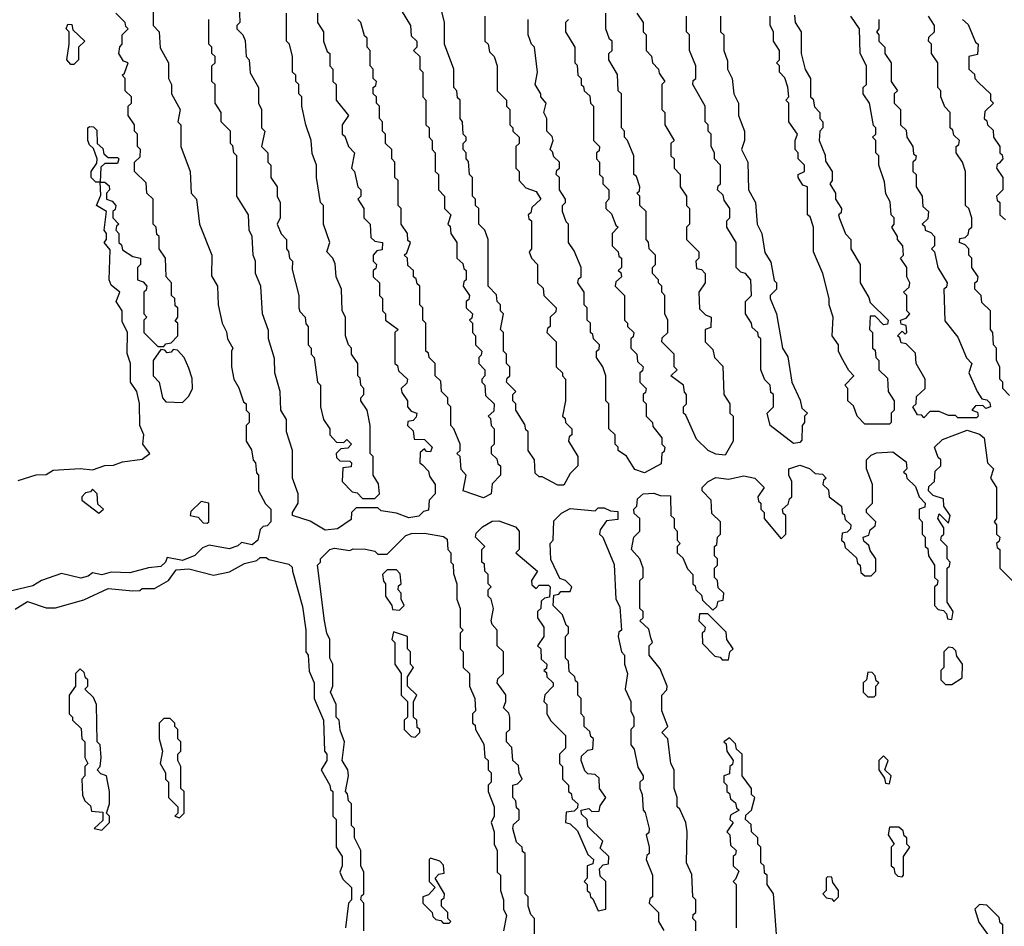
# Model space of a CAD drawing. Extents: x 2737310 to 2869991, y 870230 to 1012730.
# Tile 240 of 256: x 2790310 to 2793485, y 938920 to 941844. Entities that reach past the tile are written whole.
import ezdxf

# ---------------------------------------------------------------- set-up
doc = ezdxf.new("R2010")
doc.units = 0

msp = doc.modelspace()

# ---------------------------------------------------------------- linework, layer by layer
at = {"layer": '0CON02XD'}
for points in [[(2792065, 940342.5), (2792045, 940342.5), (2791995, 940370), (2791985, 940370), (2791971.7, 940381.7), (2791970, 940425), (2791950, 940455), (2791950, 940515), (2791941.7, 940521.7), (2791938.3, 940538.3), (2791910, 940585), (2791910, 940605), (2791900, 940615), (2791900, 940635), (2791910, 940645), (2791880, 940675), (2791881.7, 940688.3), (2791890, 940695), (2791890, 940725), (2791880, 940735), (2791880, 940765), (2791870, 940775), (2791870, 940835), (2791860, 940845), (2791870, 940895), (2791860, 940905), (2791860, 940925), (2791850, 940935), (2791847, 940957), (2791820, 940985), (2791820, 941135), (2791810, 941165), (2791790, 941185), (2791790, 941235), (2791780, 941245), (2791780, 941265), (2791770, 941275), (2791770, 941335), (2791760, 941345), (2791757, 941387), (2791750, 941395), (2791750, 941415), (2791740, 941425), (2791740, 941445), (2791750, 941455), (2791750, 941465), (2791740, 941475), (2791737.5, 941515), (2791730, 941525), (2791730, 941585), (2791721.7, 941591.7), (2791720, 941615), (2791710, 941625), (2791710, 941685), (2791680, 941765), (2791680, 941835), (2791662.5, 941905)], [(2790740, 941885), (2790740, 941825), (2790760, 941805), (2790763, 941753), (2790790, 941705), (2790790, 941655), (2790800, 941635), (2790800, 941605), (2790827.5, 941555), (2790820, 941515), (2790830, 941505), (2790830, 941435), (2790860, 941355), (2790862.5, 941285), (2790880, 941265), (2790890, 941185), (2790930, 941085), (2790928.3, 941018.3), (2790947.5, 940985), (2790950, 940925), (2790962.5, 940865), (2790977, 940837), (2790980, 940815), (2790997.5, 940785), (2790992.5, 940775), (2790992.5, 940725), (2791000, 940685), (2791017, 940657), (2791031.7, 940611.7), (2791040, 940605), (2791040, 940585), (2791050, 940575), (2791050, 940545), (2791040, 940535), (2791040, 940485), (2791057, 940457), (2791063, 940423), (2791070, 940415), (2791073, 940383), (2791080, 940375), (2791080, 940325), (2791103, 940283), (2791120, 940265), (2791120, 940225), (2791108.3, 940211.7), (2791095, 940210), (2791085, 940200), (2791077.5, 940165), (2791059.3, 940150.7), (2791025, 940157.5), (2791013.3, 940146.7), (2790985, 940137.5), (2790920.7, 940149.3), (2790899.3, 940140.7), (2790874.2, 940115.8), (2790835, 940100), (2790785, 940110), (2790780, 940095), (2790765, 940080), (2790725, 940076.7), (2790665, 940060), (2790605, 940062.5), (2790575, 940053.3), (2790545, 940060), (2790530.7, 940049.3), (2790507, 940043), (2790445, 940057.5), (2790380, 940035), (2790352.3, 940017.7), (2790285, 940002.5)], [(2791017.5, 941895), (2791020, 941835), (2791010, 941825), (2791010, 941815), (2791030, 941795), (2791037, 941777), (2791040, 941725), (2791050, 941715), (2791053, 941673), (2791080, 941625), (2791080, 941575), (2791090, 941555), (2791090, 941495), (2791100, 941485), (2791090, 941435), (2791110, 941415), (2791110, 941385), (2791120, 941375), (2791120, 941335), (2791140, 941305), (2791140, 941275), (2791150, 941255), (2791150, 941205), (2791140, 941185), (2791153, 941153), (2791170, 941135), (2791170, 941105), (2791177, 941097), (2791180, 941075), (2791190, 941065), (2791188.3, 941038.3), (2791210, 940955), (2791210, 940915), (2791213, 940903), (2791230, 940885), (2791233, 940863), (2791240, 940855), (2791240, 940795), (2791250, 940785), (2791250, 940765), (2791260, 940755), (2791270, 940675), (2791280, 940665), (2791280, 940595), (2791290, 940555), (2791310, 940525), (2791310, 940505), (2791331.7, 940481.7), (2791355, 940480), (2791365, 940490), (2791380, 940475), (2791368.3, 940461.7), (2791345, 940460), (2791330, 940445), (2791331.7, 940431.7), (2791341.7, 940421.7), (2791375, 940420), (2791380, 940415), (2791378.3, 940401.7), (2791351.7, 940398.3), (2791350, 940355), (2791381.7, 940321.7), (2791398.3, 940318.3), (2791415, 940300), (2791455, 940300), (2791470, 940315), (2791467, 940347), (2791450, 940375), (2791450, 940435), (2791440, 940445), (2791440, 940535), (2791430, 940585), (2791410, 940615), (2791410, 940625), (2791420, 940635), (2791420, 940655), (2791410, 940665), (2791408.3, 940688.3), (2791400, 940695), (2791400, 940735), (2791380, 940765), (2791380, 940785), (2791370, 940795), (2791360, 940825), (2791360, 940885), (2791350, 940905), (2791347.5, 940975), (2791330, 941015), (2791327, 941057), (2791320, 941075), (2791300, 941095), (2791310, 941125), (2791290, 941185), (2791290, 941245), (2791280, 941255), (2791267.5, 941335), (2791267.5, 941375), (2791253, 941413), (2791250, 941455), (2791232.5, 941505), (2791220, 941565), (2791220, 941595), (2791210, 941605), (2791210, 941635), (2791200, 941645), (2791200, 941665), (2791190, 941675), (2791190, 941725), (2791180, 941765), (2791170, 941775), (2791170, 941865)], [(2791540, 941875), (2791570, 941825), (2791571.7, 941791.7), (2791590, 941775), (2791590, 941755), (2791580, 941745), (2791600, 941725), (2791600, 941685), (2791610, 941675), (2791610, 941595), (2791620, 941585), (2791620, 941505), (2791630, 941495), (2791630, 941465), (2791640, 941455), (2791640, 941425), (2791650, 941415), (2791650, 941355), (2791660, 941345), (2791660, 941295), (2791680, 941275), (2791680, 941235), (2791700, 941215), (2791690, 941185), (2791698.3, 941178.3), (2791700, 941155), (2791720, 941125), (2791720, 941075), (2791738.3, 941058.3), (2791741.7, 941041.7), (2791750, 941035), (2791750, 941005), (2791741.7, 940998.3), (2791740, 940985), (2791760, 940955), (2791758.3, 940941.7), (2791750, 940935), (2791750, 940915), (2791770, 940895), (2791768.3, 940881.7), (2791760, 940875), (2791770, 940865), (2791770, 940835), (2791780, 940825), (2791780, 940795), (2791800, 940775), (2791798.3, 940761.7), (2791790, 940755), (2791790, 940735), (2791810, 940715), (2791810, 940695), (2791800, 940685), (2791800, 940675), (2791810, 940665), (2791811.7, 940631.7), (2791840, 940605), (2791838.3, 940581.7), (2791820, 940565), (2791828.3, 940558.3), (2791830, 940535), (2791840, 940525), (2791840, 940475), (2791830, 940465), (2791830, 940445), (2791848.3, 940428.3), (2791851.7, 940411.7), (2791860, 940405), (2791860, 940375), (2791833, 940347), (2791830, 940315), (2791805, 940302.5)], [(2790811.7, 940871.7), (2790820, 940885), (2790820, 940915), (2790811.7, 940921.7), (2790810, 940945), (2790800, 940955), (2790800, 940995), (2790782.5, 941015), (2790780, 941075), (2790760, 941105), (2790760, 941145), (2790751.7, 941151.7), (2790750, 941175), (2790740, 941185), (2790740, 941265), (2790720, 941285), (2790718.3, 941318.3), (2790680, 941355), (2790680, 941385), (2790698.3, 941401.7), (2790700, 941425), (2790690, 941435), (2790690, 941475), (2790680, 941485), (2790680, 941505), (2790660, 941535), (2790660, 941565), (2790670, 941575), (2790670, 941595), (2790650, 941615), (2790650, 941655), (2790640, 941665), (2790648.3, 941671.7), (2790660, 941705), (2790645, 941710), (2790630, 941735), (2790633, 941757), (2790640, 941765), (2790640, 941795), (2790660, 941815), (2790651.7, 941821.7), (2790650, 941835), (2790620, 941865)], [(2791295, 940197.5), (2791247, 940227), (2791190, 940245), (2791190, 940255), (2791207.5, 940285), (2791207.5, 940315), (2791190, 940365), (2791190, 940455), (2791170, 940515), (2791170, 940555), (2791152.5, 940585), (2791150, 940645), (2791132.5, 940705), (2791131.7, 940751.7), (2791112.5, 940815), (2791111.7, 940841.7), (2791092.5, 940895), (2791087.5, 940985), (2791070, 941025), (2791070, 941065), (2791062.5, 941085), (2791060, 941145), (2791050, 941165), (2791047.5, 941215), (2791010, 941275), (2791010, 941405), (2791000, 941415), (2790997, 941437), (2790990, 941445), (2790990, 941485), (2790960, 941515), (2790960, 941545), (2790940, 941575), (2790940, 941635), (2790930, 941645), (2790930, 941695), (2790940, 941705), (2790940, 941725), (2790930, 941735), (2790930, 941755), (2790920, 941765), (2790920, 941845)], [(2791270, 941865), (2791270, 941835), (2791290, 941805), (2791290, 941775), (2791301.7, 941741.7), (2791310, 941735), (2791310, 941695), (2791320, 941685), (2791320, 941645), (2791330, 941635), (2791330, 941585), (2791370, 941535), (2791350, 941505), (2791350, 941475), (2791358.3, 941468.3), (2791370, 941435), (2791390, 941415), (2791380, 941365), (2791390, 941355), (2791400, 941305), (2791410, 941295), (2791410, 941275), (2791400, 941265), (2791420, 941235), (2791420, 941205), (2791440, 941185), (2791441.7, 941141.7), (2791455, 941130), (2791480, 941125), (2791478.3, 941101.7), (2791461.7, 941098.3), (2791450, 941085), (2791450, 941065), (2791460, 941055), (2791458.3, 941041.7), (2791450, 941035), (2791450, 941015), (2791470, 940995), (2791470, 940955), (2791480, 940945), (2791480, 940905), (2791490, 940895), (2791490, 940875), (2791530, 940845), (2791520, 940835), (2791520, 940735), (2791528.3, 940728.3), (2791531.7, 940711.7), (2791560, 940685), (2791558.3, 940671.7), (2791540, 940655), (2791541.7, 940641.7), (2791560, 940615), (2791560, 940595), (2791571.7, 940581.7), (2791590, 940575), (2791588.3, 940561.7), (2791578.3, 940551.7), (2791561.7, 940548.3), (2791560, 940535), (2791578.3, 940518.3), (2791581.7, 940491.7), (2791615, 940490), (2791640, 940465), (2791635, 940450), (2791621.7, 940451.7), (2791615, 940460), (2791601.7, 940448.3), (2791600, 940415), (2791608.3, 940408.3), (2791628.3, 940388.3), (2791631.7, 940371.7), (2791650, 940345), (2791650, 940315), (2791630, 940295), (2791628.3, 940261.7), (2791611.7, 940258.3), (2791597, 940243), (2791565, 940237.5), (2791525, 940252.5), (2791475, 940260), (2791465, 940270), (2791395, 940270), (2791380, 940255), (2791378.3, 940231.7), (2791335, 940202.5), (2791295, 940197.5)], [(2791805, 940302.5), (2791740, 940325), (2791750, 940375), (2791733, 940393), (2791730, 940435), (2791720, 940445), (2791730, 940455), (2791730, 940475), (2791710, 940525), (2791700, 940535), (2791700, 940595), (2791690, 940605), (2791690, 940625), (2791670, 940645), (2791668.3, 940678.3), (2791650, 940695), (2791650, 940735), (2791630, 940755), (2791628.3, 940768.3), (2791620, 940775), (2791620, 940865), (2791610, 940875), (2791610, 940915), (2791600, 940925), (2791600, 940985), (2791591.7, 940991.7), (2791588.3, 941008.3), (2791580, 941015), (2791580, 941035), (2791561.7, 941051.7), (2791560, 941075), (2791550, 941085), (2791558.3, 941091.7), (2791570, 941125), (2791561.7, 941131.7), (2791560, 941155), (2791540, 941185), (2791540, 941235), (2791530, 941245), (2791530, 941325), (2791520, 941335), (2791520, 941385), (2791510, 941395), (2791510, 941425), (2791490, 941445), (2791490, 941475), (2791480, 941485), (2791480, 941515), (2791470, 941525), (2791470, 941565), (2791460, 941575), (2791460, 941595), (2791450, 941605), (2791450, 941625), (2791458.3, 941631.7), (2791460, 941645), (2791450, 941655), (2791450, 941685), (2791440, 941695), (2791440, 941745), (2791430, 941755), (2791430, 941785), (2791421.7, 941791.7), (2791410, 941835), (2791400, 941845)], [(2791810, 941855), (2791810, 941775), (2791820, 941765), (2791825, 941740), (2791840, 941725), (2791850, 941695), (2791850, 941615), (2791880, 941585), (2791880, 941565), (2791890, 941555), (2791890, 941505), (2791900, 941495), (2791900, 941485), (2791920, 941465), (2791920, 941445), (2791910, 941435), (2791910, 941365), (2791920, 941355), (2791920, 941325), (2791941.7, 941301.7), (2791975, 941290), (2791990, 941265), (2791961.7, 941238.3), (2791958.3, 941221.7), (2791950, 941215), (2791951.7, 941201.7), (2791960, 941195), (2791960, 941105), (2791952.5, 941095), (2791960, 941075), (2791980, 941055), (2791980, 940995), (2791998.3, 940978.3), (2792000, 940955), (2792040, 940915), (2792038.3, 940901.7), (2792020, 940885), (2792020, 940855), (2792011.7, 940848.3), (2792010, 940835), (2792040, 940805), (2792040, 940725), (2792060, 940705), (2792060, 940695), (2792070, 940685), (2792070, 940615), (2792060, 940565), (2792068.3, 940558.3), (2792070, 940545), (2792090, 940525), (2792090, 940505), (2792081.7, 940498.3), (2792080, 940485), (2792110, 940435), (2792110, 940405), (2792085, 940380), (2792065, 940342.5)], [(2792325, 940382.5), (2792293.6, 940393.6), (2792266.4, 940436.4), (2792240, 940455), (2792240, 940465), (2792230, 940475), (2792230, 940505), (2792210, 940525), (2792210, 940605), (2792200, 940615), (2792200, 940695), (2792190, 940725), (2792170, 940755), (2792170, 940775), (2792178.3, 940781.7), (2792180, 940795), (2792160, 940815), (2792158.3, 940828.3), (2792150, 940835), (2792150, 940865), (2792140, 940875), (2792140, 940915), (2792130, 940925), (2792130, 940965), (2792110, 940995), (2792111.7, 941008.3), (2792120, 941015), (2792120, 941045), (2792098.3, 941098.3), (2792080, 941125), (2792080, 941185), (2792071.7, 941191.7), (2792060, 941225), (2792060, 941245), (2792070, 941255), (2792070, 941265), (2792050, 941295), (2792050, 941335), (2792040, 941345), (2792041.7, 941358.3), (2792050, 941365), (2792050, 941385), (2792031.7, 941401.7), (2792028.3, 941418.3), (2792020, 941425), (2792030, 941455), (2792027, 941467), (2792010, 941485), (2792010, 941525), (2792000, 941545), (2792007.5, 941575), (2791990, 941595), (2791990, 941605), (2791972.5, 941635), (2791980, 941675), (2791970, 941755), (2791960, 941765), (2791950, 941795), (2791950, 941845)], [(2792080, 941845), (2792070, 941835), (2792070, 941805), (2792100, 941755), (2792100, 941705), (2792107, 941697), (2792110, 941665), (2792120, 941655), (2792120, 941635), (2792128.3, 941628.3), (2792130, 941615), (2792148.3, 941598.3), (2792150, 941575), (2792160, 941565), (2792160, 941455), (2792180, 941435), (2792178.3, 941421.7), (2792170, 941415), (2792170, 941395), (2792180, 941385), (2792180, 941345), (2792190, 941335), (2792190, 941315), (2792210, 941295), (2792210, 941265), (2792200, 941255), (2792200, 941235), (2792218.3, 941218.3), (2792231.7, 941181.7), (2792240, 941175), (2792220, 941155), (2792220, 941115), (2792240, 941095), (2792241.7, 941081.7), (2792250, 941075), (2792250, 941045), (2792240, 941035), (2792248.3, 941028.3), (2792250, 941015), (2792231.7, 940998.3), (2792230, 940985), (2792260, 940955), (2792260, 940875), (2792270, 940865), (2792270, 940855), (2792290, 940835), (2792288.3, 940821.7), (2792280, 940815), (2792280, 940785), (2792300, 940765), (2792301.7, 940741.7), (2792320, 940725), (2792318.3, 940711.7), (2792310, 940705), (2792310, 940675), (2792330, 940655), (2792328.3, 940641.7), (2792320, 940635), (2792320, 940615), (2792330, 940605), (2792330, 940565), (2792350, 940545), (2792351.7, 940531.7), (2792380, 940495), (2792380, 940475), (2792390, 940465), (2792388.3, 940451.7), (2792380, 940445), (2792378.3, 940411.7), (2792325, 940382.5)], [(2792585, 940440), (2792555, 940442.5), (2792530, 940455), (2792491.7, 940491.7), (2792458.3, 940568.3), (2792450, 940575), (2792450, 940595), (2792460, 940605), (2792460, 940635), (2792453, 940643), (2792450, 940665), (2792410, 940695), (2792430, 940715), (2792420, 940725), (2792420, 940765), (2792380, 940805), (2792381.7, 940818.3), (2792400, 940835), (2792400, 940875), (2792390, 940895), (2792390, 940955), (2792380, 940965), (2792380, 940985), (2792370, 940995), (2792370, 941005), (2792350, 941025), (2792350, 941045), (2792360, 941055), (2792360, 941085), (2792340, 941105), (2792337, 941127), (2792330, 941135), (2792330, 941225), (2792310, 941245), (2792310, 941275), (2792300, 941285), (2792308.3, 941291.7), (2792310, 941305), (2792298.3, 941338.3), (2792290, 941345), (2792290, 941405), (2792270, 941455), (2792260, 941465), (2792260, 941485), (2792250, 941495), (2792250, 941605), (2792240, 941615), (2792237, 941667), (2792210, 941715), (2792210, 941735), (2792220, 941745), (2792220, 941775), (2792211.7, 941781.7), (2792200, 941815), (2792200, 941865)], [(2792300, 941865), (2792320, 941835), (2792320, 941805), (2792330, 941795), (2792330, 941745), (2792347, 941727), (2792350, 941705), (2792370, 941685), (2792371.7, 941671.7), (2792390, 941645), (2792380, 941635), (2792380, 941555), (2792390, 941545), (2792390, 941505), (2792420, 941455), (2792410, 941445), (2792410, 941405), (2792420, 941395), (2792420, 941365), (2792440, 941345), (2792440, 941305), (2792460, 941275), (2792460, 941245), (2792470, 941235), (2792470, 941185), (2792460, 941175), (2792460, 941135), (2792500, 941095), (2792500, 941075), (2792490, 941065), (2792491.7, 941041.7), (2792508.3, 941038.3), (2792520, 941025), (2792520, 940995), (2792500, 940965), (2792501.7, 940911.7), (2792521.7, 940891.7), (2792540, 940885), (2792538.3, 940851.7), (2792520, 940845), (2792520, 940805), (2792545, 940780), (2792550, 940755), (2792577, 940727), (2792580, 940635), (2792600, 940605), (2792600, 940575), (2792610, 940565), (2792610, 940485), (2792585, 940440)], [(2792805, 940476.7), (2792730, 940535), (2792720, 940575), (2792740, 940595), (2792740, 940635), (2792731.7, 940641.7), (2792730, 940665), (2792713, 940683), (2792700, 940715), (2792700, 940815), (2792691.7, 940821.7), (2792690, 940835), (2792671.7, 940851.7), (2792670, 940865), (2792650, 940895), (2792650, 940935), (2792670, 940955), (2792667.5, 941005), (2792650, 941025), (2792635, 941030), (2792620, 941045), (2792620, 941125), (2792590, 941175), (2792590, 941195), (2792600, 941205), (2792600, 941235), (2792581.7, 941261.7), (2792578.3, 941278.3), (2792560, 941295), (2792561.7, 941308.3), (2792570, 941315), (2792570, 941375), (2792550, 941395), (2792550, 941415), (2792540, 941435), (2792540, 941475), (2792530, 941485), (2792530, 941505), (2792520, 941515), (2792520, 941565), (2792480, 941635), (2792481.7, 941648.3), (2792490, 941655), (2792490, 941695), (2792470, 941745), (2792470, 941795), (2792460, 941805), (2792460, 941855)], [(2792570, 941855), (2792570, 941805), (2792580, 941795), (2792580, 941745), (2792591.7, 941711.7), (2792592.5, 941685), (2792607.5, 941655), (2792612.5, 941605), (2792627.5, 941575), (2792627.5, 941535), (2792647.5, 941485), (2792647.5, 941455), (2792637.5, 941425), (2792657.5, 941385), (2792660, 941295), (2792682.5, 941255), (2792687.5, 941185), (2792702.5, 941155), (2792713, 941093), (2792731.7, 941061.7), (2792743, 941003), (2792750, 940995), (2792750, 940975), (2792730, 940955), (2792730, 940945), (2792750, 940895), (2792770, 940785), (2792787, 940757), (2792800, 940675), (2792827, 940617), (2792831.7, 940591.7), (2792850, 940575), (2792840, 940565), (2792840, 940545), (2792832.5, 940535), (2792831.7, 940488.3), (2792825, 940480), (2792805, 940476.7)], [(2793115, 940540), (2793035, 940540), (2793010, 940565), (2792998.3, 940598.3), (2792980, 940615), (2792980, 940655), (2792970, 940665), (2793000, 940695), (2792983, 940713), (2792960, 940755), (2792950, 940775), (2792950, 940795), (2792930, 940825), (2792932.5, 940885), (2792920, 940925), (2792920, 940945), (2792900, 941025), (2792870, 941095), (2792870, 941175), (2792858.3, 941208.3), (2792850, 941215), (2792850, 941305), (2792835, 941310), (2792820, 941335), (2792820, 941345), (2792840, 941355), (2792840, 941375), (2792820, 941395), (2792820, 941415), (2792810, 941425), (2792810, 941455), (2792817.5, 941475), (2792790, 941515), (2792790, 941575), (2792780, 941585), (2792790, 941595), (2792786.4, 941626.4), (2792777, 941657), (2792760, 941675), (2792760, 941695), (2792750, 941705), (2792760, 941715), (2792760, 941745), (2792740, 941775), (2792740, 941805), (2792730, 941825), (2792730, 941855)], [(2792808.3, 941858.3), (2792810, 941835), (2792830, 941805), (2792830, 941735), (2792843, 941683), (2792860, 941655), (2792860, 941595), (2792868.3, 941588.3), (2792873, 941563), (2792890, 941545), (2792890, 941525), (2792900, 941515), (2792900, 941495), (2792890, 941485), (2792887.5, 941455), (2792907, 941407), (2792908.3, 941388.3), (2792930, 941355), (2792930, 941325), (2792922.5, 941315), (2792940, 941285), (2792940, 941265), (2792960, 941235), (2792958.3, 941221.7), (2792950, 941215), (2792953, 941203), (2792973, 941153), (2792990, 941135), (2792990, 941105), (2793020, 941055), (2793020, 940995), (2793048.3, 940948.3), (2793051.7, 940931.7), (2793110, 940875), (2793108.3, 940861.7), (2793095, 940860), (2793068.3, 940888.3), (2793051.7, 940888.3), (2793050, 940845), (2793060, 940835), (2793060, 940785), (2793068.3, 940778.3), (2793070, 940755), (2793080, 940745), (2793080, 940715), (2793108.3, 940688.3), (2793110, 940645), (2793130, 940615), (2793130, 940585), (2793120, 940575), (2793120, 940545), (2793115, 940540)], [(2793395, 940560), (2793335, 940560), (2793327.5, 940567.5), (2793305, 940567.5), (2793275, 940580), (2793245, 940580), (2793225, 940560), (2793218.3, 940568.3), (2793205, 940570), (2793190, 940595), (2793200, 940605), (2793201.7, 940628.3), (2793230, 940655), (2793230, 940685), (2793200, 940735), (2793198.3, 940768.3), (2793168.3, 940798.3), (2793151.7, 940801.7), (2793148.3, 940818.3), (2793140, 940825), (2793155, 940840), (2793165, 940830), (2793170, 940835), (2793168.3, 940858.3), (2793151.7, 940861.7), (2793150, 940875), (2793168.3, 940881.7), (2793180, 940895), (2793170, 940905), (2793170, 940955), (2793160, 940965), (2793178.3, 940981.7), (2793180, 940995), (2793170, 941015), (2793170, 941045), (2793150, 941075), (2793160, 941085), (2793157.5, 941115), (2793140, 941135), (2793140, 941145), (2793122.5, 941175), (2793130, 941185), (2793130, 941205), (2793120, 941215), (2793117, 941257), (2793103, 941283), (2793098.3, 941321.7), (2793080, 941375), (2793080, 941405), (2793070, 941415), (2793070, 941455), (2793060, 941465), (2793070, 941475), (2793070, 941495), (2793063, 941503), (2793050, 941575), (2793030, 941605), (2793030, 941625), (2793040, 941635), (2793040, 941695), (2793020, 941735), (2793017.5, 941815), (2792990, 941855)], [(2793080, 941845), (2793080, 941815), (2793072.5, 941805), (2793080, 941795), (2793080, 941775), (2793100, 941755), (2793100, 941735), (2793120, 941705), (2793120, 941645), (2793140, 941615), (2793130, 941605), (2793130, 941575), (2793150, 941555), (2793150, 941505), (2793168.3, 941488.3), (2793170, 941465), (2793190, 941435), (2793191.7, 941411.7), (2793200, 941405), (2793198.3, 941391.7), (2793190, 941385), (2793190, 941355), (2793200, 941345), (2793200, 941305), (2793220, 941275), (2793221.7, 941241.7), (2793240, 941225), (2793238.3, 941201.7), (2793220, 941185), (2793228.3, 941178.3), (2793230, 941165), (2793248.3, 941158.3), (2793260, 941145), (2793260, 941115), (2793250, 941105), (2793260, 941095), (2793270, 941045), (2793300, 940995), (2793298.3, 940981.7), (2793290, 940975), (2793293, 940873), (2793335, 940820), (2793363, 940753), (2793380, 940735), (2793370, 940705), (2793397.5, 940645), (2793411.7, 940621.7), (2793428.3, 940618.3), (2793438.3, 940608.3), (2793440, 940595), (2793425, 940590), (2793415, 940600), (2793391.7, 940598.3), (2793380, 940585), (2793398.3, 940578.3), (2793400, 940565), (2793395, 940560)], [(2793501.7, 940631.7), (2793480, 940655), (2793480, 940675), (2793470, 940685), (2793470, 940725), (2793460, 940745), (2793460, 940785), (2793450, 940795), (2793447.5, 940835), (2793440, 940845), (2793440, 940905), (2793411.7, 940931.7), (2793410, 940955), (2793390, 940975), (2793390, 940995), (2793398.3, 941001.7), (2793400, 941015), (2793380, 941045), (2793380, 941075), (2793370, 941085), (2793370, 941105), (2793358.3, 941118.3), (2793340, 941125), (2793341.7, 941138.3), (2793358.3, 941141.7), (2793368.3, 941151.7), (2793371.7, 941168.3), (2793380, 941175), (2793380, 941205), (2793370, 941235), (2793360, 941245), (2793360, 941355), (2793350, 941385), (2793330, 941415), (2793330, 941435), (2793338.3, 941441.7), (2793340, 941455), (2793321.7, 941471.7), (2793318.3, 941488.3), (2793310, 941495), (2793310, 941545), (2793293, 941563), (2793280, 941595), (2793280, 941615), (2793270, 941625), (2793270, 941705), (2793250, 941735), (2793250, 941765), (2793240, 941775), (2793241.7, 941788.3), (2793260, 941805), (2793260, 941825), (2793240, 941855)], [(2793350, 941845), (2793368.3, 941828.3), (2793391.7, 941771.7), (2793400, 941765), (2793398.3, 941731.7), (2793370, 941725), (2793370, 941685), (2793388.3, 941668.3), (2793390, 941655), (2793401.7, 941641.7), (2793440, 941605), (2793440, 941585), (2793450, 941575), (2793421.7, 941548.3), (2793420, 941525), (2793428.3, 941518.3), (2793430, 941505), (2793448.3, 941488.3), (2793450, 941465), (2793470, 941435), (2793470, 941415), (2793478.3, 941408.3), (2793480, 941395), (2793468.3, 941381.7), (2793461.7, 941378.3), (2793460, 941365), (2793480, 941335), (2793480, 941295), (2793460, 941275), (2793461.7, 941261.7), (2793470, 941255), (2793470, 941215), (2793488.3, 941198.3)], [(2790485, 941700), (2790475, 941700), (2790462.5, 941715), (2790470, 941765), (2790470, 941805), (2790460, 941815), (2790465, 941830), (2790478.3, 941828.3), (2790481.7, 941811.7), (2790520, 941775), (2790500, 941755), (2790500, 941715), (2790485, 941700)], [(2790305, 940357.5), (2790363.6, 940376.4), (2790395, 940377.5), (2790418.3, 940391.7), (2790505, 940396.7), (2790545, 940392.5), (2790585, 940406.7), (2790613, 940407), (2790641.7, 940418.3), (2790705, 940426.2), (2790730, 940445), (2790707.5, 940475), (2790710, 940505), (2790697.5, 940535), (2790696.4, 940606.4), (2790687.5, 940645), (2790667.5, 940675), (2790667.5, 940735), (2790657, 940767), (2790657.5, 940835), (2790640.7, 940870.7), (2790640, 940905), (2790621.2, 940935), (2790632.5, 940965), (2790605, 940987.5), (2790598.8, 941005), (2790601.7, 941101.7), (2790582.5, 941125), (2790590, 941135), (2790590, 941155), (2790582.5, 941165), (2790590, 941225), (2790557.5, 941245), (2790571.7, 941278.3), (2790570, 941320), (2790555, 941320), (2790540, 941335), (2790540, 941355), (2790558.3, 941381.7), (2790560, 941395), (2790548.3, 941428.3), (2790535, 941440), (2790530, 941455), (2790530, 941495), (2790535, 941500), (2790548.3, 941498.3), (2790558.3, 941488.3), (2790560, 941445), (2790578.3, 941428.3), (2790581.7, 941411.7), (2790595, 941400), (2790625, 941400), (2790630, 941395), (2790625, 941380), (2790585, 941380), (2790571.7, 941368.3), (2790570, 941320), (2790585, 941320), (2790598.3, 941308.3), (2790600, 941295), (2790590, 941285), (2790590, 941265), (2790608.3, 941258.3), (2790620, 941245), (2790618.3, 941231.7), (2790610, 941225), (2790610, 941205), (2790630, 941185), (2790621.7, 941178.3), (2790620, 941165), (2790630, 941155), (2790630, 941125), (2790638.3, 941118.3), (2790641.7, 941101.7), (2790675, 941080), (2790700, 941075), (2790700, 941055), (2790690, 941045), (2790690, 941005), (2790708.3, 940998.3), (2790720, 940985), (2790718.3, 940971.7), (2790710, 940965), (2790710, 940895), (2790720, 940885), (2790710, 940875), (2790710, 940835), (2790755, 940790), (2790775, 940790), (2790781.7, 940798.3), (2790798.3, 940801.7), (2790820, 940825), (2790820, 940865), (2790811.7, 940871.7)], [(2790835, 940610), (2790855, 940630), (2790867.5, 940655), (2790866.4, 940686.4), (2790855, 940720), (2790840, 940755), (2790818.3, 940778.3), (2790805, 940780), (2790798.3, 940771.7), (2790785, 940770), (2790778.3, 940778.3), (2790765, 940780), (2790740, 940745), (2790740, 940695), (2790760, 940675), (2790770, 940625), (2790781.7, 940611.7), (2790835, 940610)], [(2793170, 940395), (2793160, 940385), (2793168.3, 940378.3), (2793170, 940365), (2793198.3, 940338.3), (2793210, 940305), (2793230, 940285), (2793228.3, 940271.7), (2793210, 940265), (2793210, 940235), (2793220, 940225), (2793220, 940185), (2793230, 940175), (2793230, 940145), (2793238.3, 940138.3), (2793240, 940115), (2793260, 940085), (2793260, 940045), (2793270, 940035), (2793268.3, 940021.7), (2793260, 940015), (2793260, 939955), (2793271.7, 939941.7), (2793288.3, 939938.3), (2793298.3, 939928.3), (2793301.7, 939911.7), (2793315, 939910), (2793320, 939935), (2793300, 939965), (2793300, 940075), (2793308.3, 940081.7), (2793310, 940095), (2793300, 940105), (2793300, 940145), (2793280, 940165), (2793281.7, 940178.3), (2793290, 940185), (2793290, 940205), (2793270, 940235), (2793275, 940250), (2793305, 940220), (2793310, 940245), (2793290, 940275), (2793288.3, 940298.3), (2793255, 940310), (2793240, 940325), (2793241.7, 940338.3), (2793260, 940355), (2793261.7, 940388.3), (2793280, 940405), (2793280, 940425), (2793271.7, 940431.7), (2793260, 940465), (2793285, 940490), (2793365, 940520), (2793405, 940507.5), (2793420, 940495), (2793430, 940415), (2793450, 940395), (2793440, 940365), (2793460, 940335), (2793460, 940235), (2793452.5, 940225), (2793460, 940215), (2793460, 940185), (2793470, 940175), (2793468.3, 940161.7), (2793460, 940155), (2793461.7, 940141.7), (2793470, 940135), (2793470, 940075), (2793510, 940035)], [(2792490, 938905), (2792490, 938935), (2792480, 938945), (2792481.7, 938958.3), (2792490, 938965), (2792490, 939005), (2792480, 939015), (2792477, 939087), (2792460, 939125), (2792462.5, 939225), (2792457.5, 939255), (2792438.3, 939298.3), (2792430, 939305), (2792430, 939335), (2792420, 939365), (2792420, 939425), (2792410, 939445), (2792400, 939525), (2792380, 939545), (2792400, 939565), (2792380, 939615), (2792380, 939665), (2792397, 939683), (2792397.5, 939695), (2792375, 939750), (2792340, 939795), (2792340, 939825), (2792350, 939835), (2792345, 939850), (2792338.3, 939878.3), (2792310, 939905), (2792320, 939915), (2792320, 939935), (2792310, 939945), (2792310, 940035), (2792320, 940045), (2792320, 940075), (2792310, 940105), (2792282.5, 940135), (2792290, 940175), (2792310, 940195), (2792310, 940235), (2792291.7, 940251.7), (2792290, 940265), (2792300, 940275), (2792301.7, 940298.3), (2792320, 940315), (2792355, 940317.5), (2792375, 940310), (2792408.3, 940308.3), (2792410, 940245), (2792420, 940235), (2792420, 940205), (2792430, 940195), (2792430, 940165), (2792440, 940155), (2792430, 940145), (2792430, 940125), (2792448.3, 940108.3), (2792463, 940073), (2792480, 940055), (2792480, 940025), (2792488.3, 940018.3), (2792490, 940005), (2792508.3, 939988.3), (2792511.7, 939971.7), (2792545, 939940), (2792558.3, 939951.7), (2792561.7, 939968.3), (2792578.3, 939971.7), (2792580, 939995), (2792561.7, 940011.7), (2792560, 940035), (2792550, 940045), (2792550, 940075), (2792560, 940085), (2792560, 940105), (2792550, 940115), (2792550, 940145), (2792558.3, 940151.7), (2792560, 940175), (2792570, 940185), (2792570, 940225), (2792541.7, 940251.7), (2792540, 940295), (2792510, 940325), (2792510, 940335), (2792530, 940355), (2792555, 940367.5), (2792595, 940362.5), (2792645, 940372.5), (2792680, 940365), (2792710, 940335), (2792690, 940305), (2792691.7, 940291.7), (2792700, 940285), (2792700, 940265), (2792710, 940255), (2792710, 940235), (2792765, 940170), (2792780, 940185), (2792780, 940245), (2792771.7, 940251.7), (2792770, 940265), (2792788.3, 940281.7), (2792791.7, 940298.3), (2792800, 940305), (2792800, 940355), (2792790, 940375), (2792790, 940395), (2792825, 940407.5), (2792857, 940397), (2792875, 940380), (2792898.3, 940378.3), (2792910, 940365), (2792901.7, 940358.3), (2792900, 940345), (2792918.3, 940328.3), (2792920, 940305), (2792960, 940275), (2792961.7, 940251.7), (2792968.3, 940248.3), (2792971.7, 940231.7), (2792990, 940215), (2792988.3, 940201.7), (2792978.3, 940191.7), (2792961.7, 940188.3), (2792960, 940165), (2792968.3, 940158.3), (2792971.7, 940141.7), (2793008.3, 940108.3), (2793011.7, 940091.7), (2793020, 940085), (2793021.7, 940061.7), (2793035, 940050), (2793055, 940050), (2793070, 940065), (2793070, 940105), (2793051.7, 940131.7), (2793048.3, 940148.3), (2793031.7, 940161.7), (2793030, 940175), (2793048.3, 940181.7), (2793051.7, 940198.3), (2793068.3, 940211.7), (2793070, 940225), (2793040, 940255), (2793040, 940265), (2793060, 940285), (2793060, 940345), (2793040, 940395), (2793040, 940425), (2793055, 940440), (2793073, 940447), (2793125, 940450), (2793168.3, 940418.3), (2793170, 940395)], [(2790565, 940252.5), (2790580, 940265), (2790561.7, 940281.7), (2790560, 940315), (2790545, 940330), (2790538.3, 940321.7), (2790521.7, 940318.3), (2790510, 940305), (2790510, 940295), (2790565, 940252.5)], [(2790915, 940220), (2790920, 940225), (2790920, 940285), (2790895, 940290), (2790861.7, 940258.3), (2790860, 940245), (2790885, 940240), (2790901.7, 940221.7), (2790915, 940220)], [(2791970, 938885), (2791970, 938945), (2791958.3, 938958.3), (2791950, 938985), (2791950, 939015), (2791940, 939025), (2791940, 939155), (2791931.7, 939161.7), (2791930, 939175), (2791911.7, 939191.7), (2791900, 939235), (2791901.7, 939248.3), (2791920, 939265), (2791920, 939295), (2791911.7, 939301.7), (2791910, 939325), (2791900, 939335), (2791900, 939375), (2791915, 939380), (2791930, 939395), (2791920, 939415), (2791918.3, 939438.3), (2791900, 939455), (2791897, 939497), (2791880, 939515), (2791880, 939545), (2791890, 939555), (2791890, 939595), (2791887, 939607), (2791870, 939625), (2791877.5, 939645), (2791877, 939667), (2791850, 939705), (2791851.7, 939718.3), (2791870, 939735), (2791870, 939805), (2791850, 939825), (2791850, 939875), (2791833, 939893), (2791830, 939905), (2791837.5, 939945), (2791830, 939975), (2791820, 939985), (2791820, 940005), (2791830, 940015), (2791820, 940025), (2791820, 940055), (2791810, 940065), (2791808.3, 940088.3), (2791800, 940095), (2791800, 940135), (2791810, 940145), (2791780, 940175), (2791781.7, 940188.3), (2791801.7, 940208.3), (2791833, 940227), (2791855, 940227.5), (2791908.3, 940208.3), (2791920, 940195), (2791920, 940135), (2791910, 940125), (2791980, 940065), (2791960, 940035), (2791961.7, 940021.7), (2791975, 940010), (2791985, 940020), (2792015, 940020), (2792020, 940015), (2792018.3, 939981.7), (2792001.7, 939978.3), (2791991.7, 939968.3), (2791990, 939945), (2791980, 939935), (2791980, 939915), (2792000, 939885), (2792000, 939855), (2791980, 939825), (2791990, 939815), (2791991.7, 939781.7), (2792010, 939765), (2792008.3, 939751.7), (2792000, 939745), (2792008.3, 939738.3), (2792010, 939725), (2792030, 939705), (2792030, 939695), (2792003, 939667), (2792000, 939645), (2792010, 939635), (2792010, 939605), (2792023, 939583), (2792070, 939535), (2792070, 939495), (2792050, 939475), (2792050, 939445), (2792060, 939435), (2792060, 939395), (2792080, 939375), (2792080, 939355), (2792088.3, 939348.3), (2792091.7, 939331.7), (2792110, 939315), (2792108.3, 939301.7), (2792098.3, 939291.7), (2792071.7, 939288.3), (2792070, 939255), (2792085, 939250), (2792108.3, 939228.3), (2792141.7, 939151.7), (2792160, 939135), (2792158.3, 939121.7), (2792140, 939115), (2792140, 939075), (2792130, 939065), (2792140, 939055), (2792140, 939035), (2792148.3, 939028.3), (2792150, 939015), (2792158.3, 939008.3), (2792175, 938970), (2792200, 938975), (2792200, 939065), (2792181.7, 939081.7), (2792180, 939105), (2792191.7, 939118.3), (2792208.3, 939121.7), (2792210, 939145), (2792181.7, 939171.7), (2792190, 939195), (2792141.7, 939241.7), (2792140, 939265), (2792121.7, 939281.7), (2792120, 939295), (2792145, 939300), (2792155, 939290), (2792178.3, 939291.7), (2792181.7, 939308.3), (2792200, 939335), (2792180, 939365), (2792178.3, 939398.3), (2792165, 939410), (2792141.7, 939411.7), (2792131.7, 939421.7), (2792120, 939455), (2792121.7, 939468.3), (2792141.7, 939488.3), (2792158.3, 939491.7), (2792160, 939525), (2792151.7, 939531.7), (2792148.3, 939548.3), (2792130, 939565), (2792130, 939595), (2792120, 939605), (2792120, 939655), (2792110, 939665), (2792110, 939705), (2792101.7, 939711.7), (2792100, 939725), (2792081.7, 939741.7), (2792080, 939775), (2792070, 939785), (2792070, 939855), (2792080, 939865), (2792080, 939885), (2792071.7, 939891.7), (2792060, 939925), (2792030, 939955), (2792031.7, 939988.3), (2792048.3, 939991.7), (2792055, 940000), (2792085, 940000), (2792090, 940015), (2792070, 940035), (2792051.7, 940041.7), (2792023, 940103), (2792020, 940155), (2792030, 940165), (2792031.7, 940228.3), (2792057, 940253), (2792085, 940267.5), (2792165, 940260), (2792175, 940270), (2792195, 940270), (2792215, 940260), (2792238.3, 940258.3), (2792238.3, 940231.7), (2792201.7, 940228.3), (2792181.7, 940198.3), (2792180, 940185), (2792190, 940175), (2792227, 940087), (2792232.5, 939975), (2792245, 939950), (2792250, 939875), (2792241.7, 939868.3), (2792240, 939855), (2792250, 939805), (2792260, 939795), (2792260, 939765), (2792270, 939735), (2792262.5, 939685), (2792280, 939645), (2792280, 939615), (2792290, 939595), (2792290, 939565), (2792280, 939555), (2792280, 939505), (2792291.7, 939491.7), (2792303, 939433), (2792320, 939405), (2792320, 939395), (2792310, 939385), (2792310, 939365), (2792317.5, 939345), (2792320, 939295), (2792327, 939287), (2792340, 939235), (2792338.3, 939221.7), (2792330, 939215), (2792340, 939175), (2792340, 939155), (2792331.7, 939148.3), (2792330, 939135), (2792350, 939085), (2792350, 939015), (2792341.7, 939008.3), (2792340, 938995), (2792370, 938965), (2792370, 938935), (2792387, 938907)], [(2791420, 938905), (2791420, 938995), (2791410, 939005), (2791411.7, 939018.3), (2791420, 939025), (2791420, 939095), (2791410, 939115), (2791410, 939165), (2791390, 939205), (2791390, 939235), (2791380, 939245), (2791380, 939315), (2791370, 939325), (2791367, 939347), (2791360, 939355), (2791370, 939405), (2791367.5, 939425), (2791350, 939455), (2791357.5, 939515), (2791343, 939553), (2791340, 939585), (2791330, 939595), (2791330, 939635), (2791312.5, 939675), (2791320, 939695), (2791320, 939765), (2791310, 939785), (2791310, 939845), (2791300, 939865), (2791292.5, 939905), (2791270, 940085), (2791280, 940095), (2791280, 940105), (2791310, 940135), (2791325, 940140), (2791375, 940132.5), (2791385, 940137.5), (2791425, 940136.7), (2791455, 940130), (2791465, 940120), (2791495, 940120), (2791555, 940180), (2791573, 940187), (2791615, 940187.5), (2791677, 940177), (2791688.3, 940168.3), (2791690, 940135), (2791700, 940125), (2791700, 940095), (2791707.5, 940087.5), (2791708.3, 940058.3), (2791720, 940025), (2791720, 939975), (2791730, 939945), (2791730, 939885), (2791740, 939875), (2791730, 939865), (2791730, 939815), (2791740, 939805), (2791740, 939755), (2791760, 939735), (2791760, 939695), (2791777.5, 939655), (2791780, 939615), (2791770, 939605), (2791770, 939575), (2791778.3, 939568.3), (2791780, 939555), (2791807, 939507), (2791810, 939465), (2791820, 939455), (2791820, 939425), (2791830, 939415), (2791830, 939385), (2791820, 939375), (2791820, 939355), (2791840, 939305), (2791840, 939275), (2791830, 939255), (2791840, 939225), (2791840, 939185), (2791850, 939165), (2791850, 939095), (2791860, 939085), (2791860, 939035), (2791870, 939005), (2791870, 938975), (2791880, 938955), (2791870, 938905)], [(2790295, 939942.5), (2790335, 939967.5), (2790395, 939947.5), (2790425, 939947.5), (2790517, 939973), (2790595, 940010), (2790675, 940002.5), (2790697, 940003), (2790705, 940010), (2790745, 940010), (2790790, 940035), (2790815, 940070), (2790855, 940072.5), (2790935, 940052.5), (2790987, 940063), (2791035, 940090), (2791075, 940100), (2791085, 940110), (2791105, 940110), (2791113, 940103), (2791178.3, 940088.3), (2791188.3, 940078.3), (2791190, 940065), (2791221.7, 939951.7), (2791232.5, 939875), (2791232.5, 939805), (2791240, 939795), (2791243, 939743), (2791260, 939705), (2791260, 939655), (2791290, 939585), (2791292.5, 939485), (2791300, 939475), (2791300, 939455), (2791282.5, 939425), (2791310, 939375), (2791311.7, 939361.7), (2791320, 939355), (2791320, 939275), (2791330, 939265), (2791330, 939175), (2791350, 939145), (2791350, 939115), (2791342.5, 939095), (2791351.7, 939071.7), (2791380, 939045), (2791380, 939005), (2791370, 938995), (2791360, 938915)], [(2791535, 939940), (2791550, 939955), (2791540, 939975), (2791540, 939995), (2791530, 940005), (2791531.7, 940018.3), (2791540, 940025), (2791537, 940057), (2791525, 940070), (2791495, 940070), (2791480, 940055), (2791483, 940033), (2791490, 940025), (2791490, 939985), (2791510, 939955), (2791511.7, 939941.7), (2791535, 939940)], [(2792595, 939780), (2792600, 939805), (2792610, 939815), (2792590, 939845), (2792588.3, 939868.3), (2792528.3, 939928.3), (2792501.7, 939928.3), (2792500, 939905), (2792520, 939885), (2792518.3, 939871.7), (2792510, 939865), (2792511.7, 939831.7), (2792551.7, 939791.7), (2792568.3, 939788.3), (2792575, 939780), (2792595, 939780)], [(2791585, 939530), (2791600, 939545), (2791600, 939555), (2791591.7, 939561.7), (2791590, 939585), (2791580, 939595), (2791580, 939645), (2791590, 939665), (2791560, 939695), (2791560, 939725), (2791580, 939755), (2791570, 939765), (2791570, 939805), (2791560, 939815), (2791560, 939855), (2791515, 939870), (2791510, 939845), (2791520, 939835), (2791520, 939765), (2791540, 939735), (2791540, 939665), (2791560, 939645), (2791560, 939595), (2791550, 939585), (2791550, 939555), (2791571.7, 939531.7), (2791585, 939530)], [(2793315, 939700), (2793348.3, 939721.7), (2793350, 939765), (2793331.7, 939791.7), (2793328.3, 939808.3), (2793318.3, 939818.3), (2793305, 939820), (2793290, 939805), (2793290, 939755), (2793280, 939745), (2793280, 939715), (2793295, 939700), (2793315, 939700)], [(2790575, 939230), (2790600, 939255), (2790600, 939275), (2790590, 939285), (2790600, 939315), (2790600, 939355), (2790590, 939405), (2790571.7, 939411.7), (2790560, 939425), (2790570, 939435), (2790572.5, 939465), (2790570, 939505), (2790560, 939515), (2790557.5, 939635), (2790548.3, 939658.3), (2790520, 939685), (2790530, 939695), (2790530, 939715), (2790521.7, 939721.7), (2790518.3, 939738.3), (2790505, 939750), (2790490, 939735), (2790490, 939695), (2790470, 939665), (2790470, 939605), (2790480, 939595), (2790480, 939585), (2790508.3, 939558.3), (2790510, 939525), (2790520, 939515), (2790520, 939465), (2790530, 939445), (2790520, 939435), (2790520, 939405), (2790510, 939395), (2790513, 939343), (2790520, 939325), (2790538.3, 939308.3), (2790541.7, 939291.7), (2790578.3, 939288.3), (2790578.3, 939261.7), (2790550, 939235), (2790575, 939230)], [(2793065, 939660), (2793070, 939665), (2793070, 939695), (2793080, 939705), (2793071.7, 939711.7), (2793068.3, 939728.3), (2793058.3, 939738.3), (2793045, 939740), (2793040, 939715), (2793030, 939705), (2793030, 939675), (2793045, 939660), (2793065, 939660)], [(2790825, 939270), (2790840, 939285), (2790840, 939355), (2790830, 939365), (2790830, 939435), (2790820, 939455), (2790820, 939475), (2790830, 939485), (2790830, 939515), (2790820, 939525), (2790820, 939555), (2790810, 939565), (2790810, 939575), (2790795, 939590), (2790775, 939590), (2790760, 939575), (2790760, 939525), (2790770, 939485), (2790762.5, 939445), (2790780, 939415), (2790780, 939395), (2790790, 939385), (2790790, 939335), (2790820, 939305), (2790820, 939285), (2790810, 939275), (2790825, 939270)], [(2792750, 938895), (2792740, 939025), (2792720, 939055), (2792720, 939085), (2792711.7, 939091.7), (2792710, 939115), (2792700, 939125), (2792700, 939175), (2792690, 939185), (2792690, 939205), (2792670, 939225), (2792668.3, 939248.3), (2792650, 939265), (2792651.7, 939278.3), (2792670, 939295), (2792680, 939335), (2792670, 939345), (2792670, 939365), (2792640, 939405), (2792640, 939475), (2792621.7, 939491.7), (2792618.3, 939508.3), (2792598.3, 939528.3), (2792580, 939515), (2792588.3, 939508.3), (2792590, 939485), (2792610, 939455), (2792608.3, 939441.7), (2792600, 939435), (2792598.3, 939411.7), (2792580, 939405), (2792580, 939385), (2792590, 939375), (2792590, 939355), (2792598.3, 939348.3), (2792601.7, 939331.7), (2792618.3, 939318.3), (2792621.7, 939301.7), (2792630, 939295), (2792601.7, 939278.3), (2792600, 939265), (2792610, 939255), (2792590, 939225), (2792600, 939215), (2792601.7, 939181.7), (2792620, 939165), (2792618.3, 939151.7), (2792610, 939145), (2792610, 939115), (2792628.3, 939098.3), (2792618.3, 939071.7), (2792610, 939065), (2792620, 939055), (2792620, 938915)], [(2793115, 939380), (2793120, 939405), (2793100, 939425), (2793110, 939455), (2793095, 939470), (2793080, 939455), (2793080, 939425), (2793098.3, 939398.3), (2793101.7, 939381.7), (2793115, 939380)], [(2793155, 939080), (2793160, 939085), (2793160, 939145), (2793180, 939175), (2793170, 939185), (2793170, 939205), (2793161.7, 939211.7), (2793158.3, 939228.3), (2793145, 939240), (2793115, 939240), (2793110, 939215), (2793130, 939185), (2793120, 939175), (2793120, 939115), (2793128.3, 939108.3), (2793131.7, 939091.7), (2793141.7, 939081.7), (2793155, 939080)], [(2791695, 938930), (2791700, 938935), (2791690, 938945), (2791690, 938965), (2791670, 938985), (2791670, 939005), (2791678.3, 939011.7), (2791680, 939025), (2791650, 939075), (2791661.7, 939088.3), (2791678.3, 939091.7), (2791677, 939117), (2791665, 939130), (2791635, 939140), (2791630, 939135), (2791630, 939065), (2791650, 939045), (2791628.3, 939021.7), (2791610, 939015), (2791610, 938995), (2791640, 938965), (2791641.7, 938951.7), (2791651.7, 938941.7), (2791668.3, 938938.3), (2791675, 938930), (2791695, 938930)], [(2792935, 939000), (2792950, 939015), (2792950, 939035), (2792931.7, 939061.7), (2792928.3, 939078.3), (2792915, 939080), (2792910, 939075), (2792910, 939035), (2792900, 939025), (2792911.7, 939011.7), (2792928.3, 939008.3), (2792935, 939000)], [(2793480, 938875), (2793480, 938925), (2793471.7, 938931.7), (2793468.3, 938948.3), (2793428.3, 938988.3), (2793405, 938990), (2793390, 938975), (2793403, 938933), (2793430, 938895)]]:
    msp.add_lwpolyline(points, dxfattribs=at)

doc.saveas('drawing.dxf')
